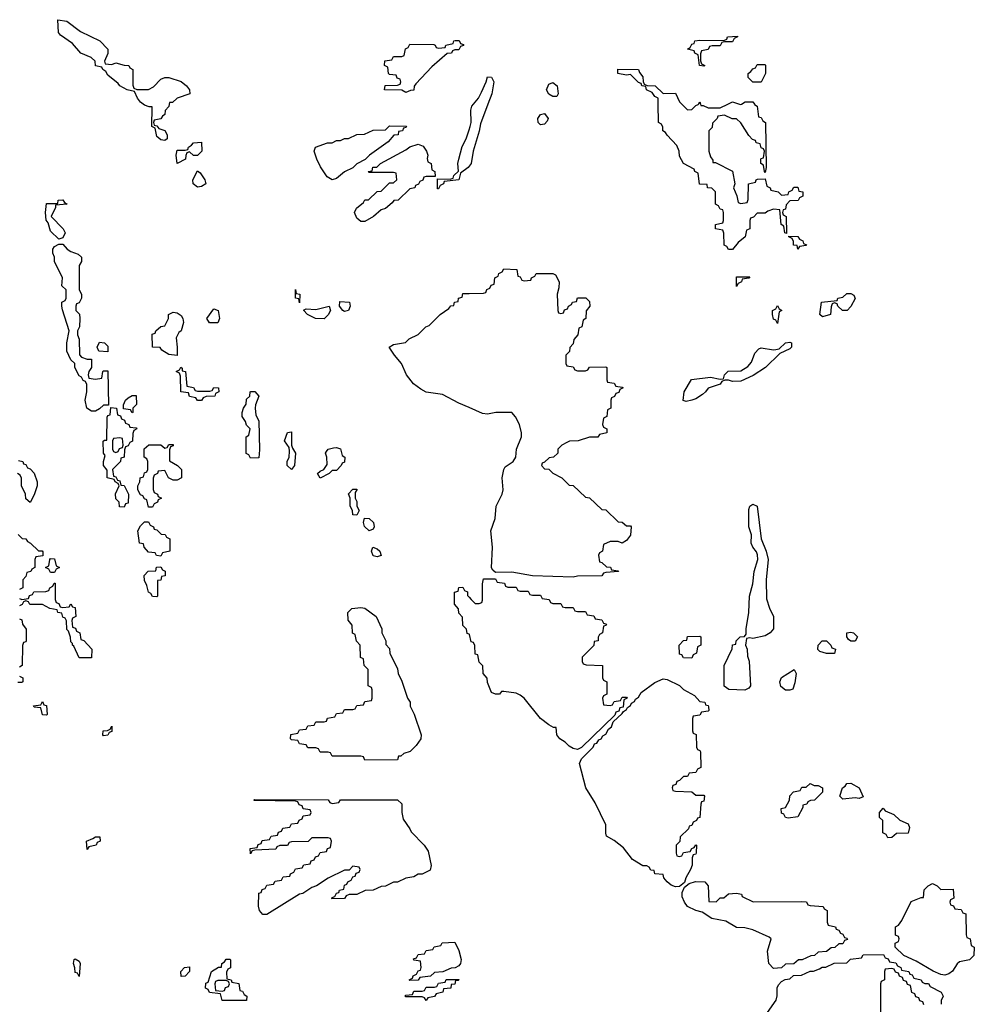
# Model space of a CAD drawing. Header units: inches. Extents: x 2886961 to 3052306, y 543424 to 918523.
# Tile 101 of 117: x 2977799 to 2982474, y 835590 to 840414. Entities that reach past the tile are written whole.
import ezdxf

# ---------------------------------------------------------------- set-up
doc = ezdxf.new("R2010")
doc.units = ezdxf.units.IN
doc.header["$MEASUREMENT"] = 0
for name, color, linetype in [('C9873', 7, 'Continuous'), ('C9874', 7, 'Continuous'), ('C9883', 7, 'Continuous'), ('C9884', 7, 'Continuous')]:
    doc.layers.add(name, color=color, linetype=linetype)

msp = doc.modelspace()

# ---------------------------------------------------------------- linework, layer by layer
at = {"layer": 'C9873', "color": 6}
for points in [[(2978531.2, 840000), (2978530, 839988), (2978511.3, 839968.7), (2978510, 839948.7), (2978498, 839942), (2978490, 839928), (2978458, 839922), (2978454, 839910), (2978458, 839898), (2978470, 839894), (2978481, 839881), (2978510.6, 839870.6), (2978522, 839850), (2978522, 839830), (2978510, 839822), (2978490, 839825.2), (2978470, 839842), (2978462, 839882), (2978446, 839890), (2978447.3, 839987.3), (2978432.7, 839987.3), (2978410, 839995.3), (2978403.3, 840000)], [(2980000, 839696.5), (2979994.8, 839690), (2979958, 839662), (2979950, 839628.7), (2979878, 839622), (2979874, 839610), (2979858, 839602), (2979850, 839586), (2979846, 839586), (2979846, 839634), (2979907.3, 839632.7), (2979922, 839638), (2979926, 839650), (2979948.7, 839671.3), (2979945.2, 839710), (2979949.5, 839730.5), (2979966.8, 839793.2), (2979985.2, 839830), (2980000, 839874.4)], [(2980000, 838513.3), (2979950, 838535.1), (2979870, 838578), (2979790, 838589.3), (2979763.7, 838603.7), (2979728, 838630), (2979694, 838674), (2979669.6, 838729.6), (2979634, 838770), (2979608.7, 838810), (2979630, 838822), (2979688, 838832), (2979706, 838850), (2979750, 838872), (2979788.7, 838910), (2979804, 838916), (2979858, 838970), (2979900.4, 838999.6), (2979910, 839012), (2979926, 839014), (2979928, 839030), (2979946, 839034), (2979948, 839050), (2979966, 839054), (2979970, 839072), (2980000, 839072.6)], [(2977794, 838254), (2977814, 838250), (2977818, 838238), (2977830, 838234), (2977838, 838218), (2977850, 838214), (2977870, 838192), (2977884.7, 838150), (2977884.7, 838130), (2977870, 838086), (2977850, 838048), (2977830, 838066), (2977828, 838090), (2977808, 838130), (2977807.3, 838167.3), (2977802, 838182), (2977788, 838190)], [(2977791.6, 837891.6), (2977811.6, 837871.6), (2977830, 837871), (2977838, 837858), (2977852, 837850), (2977891.3, 837811.3), (2977908.7, 837811.3), (2977912.7, 837807.3), (2977912.7, 837787.3), (2977878, 837782), (2977874, 837770), (2977874, 837730), (2977858, 837722), (2977854, 837710), (2977834, 837706), (2977830, 837686), (2977814, 837670), (2977814, 837630), (2977798, 837622)], [(2977798, 837578), (2977810, 837574), (2977842, 837578), (2977847.3, 837592.7), (2977862, 837598), (2977868.4, 837611.6), (2977927.3, 837612.7), (2977942, 837618), (2977946, 837630), (2977962, 837638), (2977967.3, 837652.7), (2977972.7, 837652.7), (2977972.7, 837572.7), (2977978, 837558), (2977990, 837554), (2977998, 837538), (2978010, 837534), (2978042, 837538), (2978050, 837552), (2978058, 837538), (2978070, 837534), (2978074, 837490), (2978058, 837482), (2978054, 837470), (2978058, 837438), (2978072.7, 837432.7), (2978078, 837418), (2978094, 837410), (2978098, 837378), (2978112.7, 837372.7), (2978152, 837330), (2978150, 837288), (2978090, 837288), (2978064.7, 837344.7), (2978058, 837350), (2978058, 837358), (2978050, 837366), (2978048.7, 837388.7), (2978038, 837418), (2978030, 837426), (2978028, 837468), (2978022, 837482), (2978010, 837486), (2978006, 837506), (2977986, 837510), (2977982, 837522), (2977946, 837530), (2977910, 837548), (2977848.4, 837548.4), (2977842, 837562), (2977830, 837566), (2977818, 837562), (2977812, 837548), (2977798, 837542)], [(2980000, 837402.7), (2979990, 837406), (2979988, 837428), (2979970, 837446), (2979967.3, 837487.3), (2979950, 837506), (2979947.3, 837527.3), (2979928, 837550), (2979928.7, 837610), (2979946, 837614), (2979950, 837632), (2979970, 837634), (2979978, 837618), (2979991.6, 837611.6), (2979992.7, 837592.7), (2980000, 837584.8)], [(2977798, 837478), (2977810, 837474), (2977812.7, 837452.7), (2977831.3, 837428.7), (2977831.3, 837371.3), (2977830, 837366), (2977818, 837362), (2977812.7, 837347.3), (2977812, 837250), (2977798, 837242)], [(2977798, 837198), (2977814, 837190), (2977814, 837170), (2977810, 837166), (2977790, 837166)]]:
    msp.add_lwpolyline(points, dxfattribs=at)
for points in [[(2979330, 839629.3), (2979304.1, 839644.1), (2979272.5, 839692.5), (2979254, 839730), (2979242, 839770), (2979248, 839790), (2979306, 839810), (2979328.7, 839811.3), (2979350, 839822), (2979370, 839822), (2979390, 839831.3), (2979410, 839832), (2979450, 839851.3), (2979487.3, 839852.7), (2979530, 839872), (2979590, 839874), (2979610, 839894), (2979692.7, 839892.7), (2979690, 839886), (2979678, 839882), (2979674, 839870), (2979654, 839866), (2979652, 839850), (2979632, 839848), (2979603.6, 839816.4), (2979512, 839750), (2979491, 839729), (2979450, 839708), (2979430, 839688), (2979390, 839668), (2979350, 839635.3)], [(2978650, 839748), (2978630, 839766), (2978618, 839762), (2978612, 839748), (2978611.3, 839730), (2978570, 839709.2), (2978565.2, 839750), (2978570, 839774), (2978610, 839774), (2978622, 839778), (2978626, 839790), (2978641.2, 839798.8), (2978650, 839810.8), (2978690, 839814), (2978691.3, 839770), (2978670, 839748)], [(2979470, 839426), (2979450, 839442), (2979439, 839470), (2979448, 839490), (2979482, 839518), (2979490, 839531.3), (2979508, 839532), (2979550, 839572), (2979570, 839574), (2979610, 839614), (2979630, 839614), (2979646, 839630), (2979642, 839662), (2979630, 839666), (2979510, 839666), (2979506, 839670), (2979526, 839674), (2979529, 839691), (2979548, 839692), (2979566, 839710), (2979690, 839776), (2979709.4, 839790.6), (2979750, 839804), (2979774.2, 839794.2), (2979791, 839770), (2979798, 839750), (2979794, 839734), (2979798, 839718), (2979814, 839710), (2979818, 839678), (2979832, 839670), (2979834, 839646), (2979790, 839646), (2979778, 839642), (2979772.7, 839627.3), (2979758, 839622), (2979752, 839608), (2979738, 839602), (2979734, 839590), (2979710, 839586), (2979652, 839530), (2979631.6, 839528.4), (2979623.6, 839516.4), (2979590.6, 839489.4), (2979570, 839482), (2979531.3, 839450), (2979490, 839426)], [(2978670, 839593.2), (2978649, 839610), (2978646.6, 839630), (2978670, 839674), (2978683.6, 839663.6), (2978706, 839630), (2978710, 839609.3), (2978690, 839596)], [(2977990, 839338), (2977950, 839378), (2977939, 839419), (2977928.7, 839431.3), (2977926, 839470), (2977930, 839514), (2977986, 839514), (2977988, 839530), (2978010, 839531), (2978018, 839518), (2978032, 839510), (2977974, 839506), (2977974, 839494), (2977954, 839450), (2978012, 839390), (2978022, 839370), (2978010, 839346)], [(2978170, 838652), (2978202, 838658), (2978206, 838690), (2978210, 838694), (2978230, 838694), (2978234, 838526), (2978210, 838526), (2978190, 838508), (2978170, 838495.3), (2978150, 838495.3), (2978128.7, 838510), (2978119, 838550), (2978128, 838590), (2978127.3, 838627.3), (2978122, 838642), (2978110, 838646), (2978102, 838662), (2978090, 838668.7), (2978069.2, 838710), (2978068.9, 838728.9), (2978050, 838748), (2978029.3, 838790), (2978029.3, 838830), (2978042, 838890), (2978008, 838992), (2978006, 839010), (2978006, 839030), (2978022, 839038), (2978026, 839050), (2978026, 839090), (2978006, 839110), (2978008, 839150), (2977969.4, 839229.4), (2977969, 839250), (2977962, 839270), (2977962, 839290), (2977970, 839302), (2977990, 839314), (2978010, 839314), (2978032, 839290), (2978050, 839278), (2978085.4, 839265.4), (2978102, 839250), (2978102, 839230), (2978091.1, 839208.9), (2978090.8, 839130), (2978091.1, 839091.1), (2978102, 839070), (2978102, 839050), (2978090, 839026), (2978078, 839022), (2978074, 839010), (2978074, 838990), (2978091.3, 838971.3), (2978094, 838950), (2978092, 838910), (2978082, 838890), (2978082, 838870), (2978091.1, 838848.9), (2978091.6, 838771.6), (2978101, 838761), (2978130, 838751.3), (2978151, 838751), (2978151.3, 838710), (2978138, 838690), (2978134, 838674), (2978138, 838658)], [(2979170, 839026), (2979166, 839046), (2979149.3, 839050), (2979150, 839091.3), (2979152.7, 839072.7), (2979170.7, 839070)], [(2978770, 838929), (2978729.3, 838929.3), (2978715.3, 838950), (2978750, 838998), (2978770.3, 838990), (2978777.1, 838950)], [(2979290, 838949), (2979248, 838950), (2979208, 838970), (2979188.7, 838991.3), (2979202, 838998), (2979250, 838994), (2979314, 839010), (2979321, 838990), (2979310, 838968)], [(2979390, 838984), (2979382, 838990), (2979366, 839010), (2979367.3, 839032.7), (2979414, 839030), (2979418, 839010), (2979410, 838989.2)], [(2978570, 838768.7), (2978530, 838773.2), (2978495.3, 838795.3), (2978487.3, 838807.3), (2978448.7, 838810), (2978447.3, 838872.7), (2978462, 838878), (2978466, 838890), (2978490, 838911.3), (2978510, 838914), (2978528, 838950), (2978528, 838970), (2978550, 838981), (2978570, 838977.3), (2978590, 838964.7), (2978598.8, 838950), (2978601, 838930), (2978590.5, 838890), (2978578.8, 838881.2), (2978564.7, 838855.3), (2978570.5, 838809.5)], [(2978230, 838786), (2978186, 838790), (2978178, 838810), (2978190, 838834), (2978214, 838830), (2978230, 838814)], [(2978670, 838594), (2978730, 838594), (2978742, 838598), (2978750, 838612), (2978772, 838610), (2978774, 838590), (2978758, 838582), (2978754, 838570), (2978712.7, 838567.3), (2978698, 838562), (2978690, 838548), (2978670, 838548), (2978662, 838562), (2978630, 838568), (2978626, 838586), (2978588, 838590), (2978587.3, 838667.3), (2978582, 838682), (2978566, 838690), (2978582, 838698), (2978588.4, 838711.6), (2978594, 838706), (2978594, 838694), (2978611, 838690), (2978618, 838618), (2978650, 838612), (2978658, 838598)], [(2978350, 838488), (2978342, 838502), (2978307.3, 838507.3), (2978307.3, 838527.3), (2978318, 838550), (2978330, 838562), (2978350, 838572), (2978370, 838572), (2978370.9, 838529.1), (2978354, 838510), (2978354, 838490)], [(2978930, 838266), (2978922, 838282), (2978908.7, 838288.7), (2978908.7, 838370), (2978922, 838378), (2978928, 838410), (2978910, 838428), (2978905.2, 838445.2), (2978889, 838470), (2978889, 838490), (2978895.3, 838510), (2978908.7, 838530), (2978910, 838554), (2978926, 838570), (2978928, 838590), (2978931.6, 838591.6), (2978950, 838592), (2978970.4, 838570), (2978953.7, 838526.3), (2978953, 838510), (2978955.9, 838475.9), (2978970.6, 838449.4), (2978974, 838306), (2978970, 838268)], [(2978310, 838026), (2978288, 838028), (2978286, 838050), (2978270, 838066), (2978269.1, 838090.9), (2978286, 838130), (2978282, 838142), (2978266, 838150), (2978262, 838162), (2978228, 838170), (2978227.3, 838207.3), (2978209, 838230), (2978209, 838250), (2978218, 838278), (2978209, 838291), (2978208.4, 838348.4), (2978214, 838354), (2978226, 838354), (2978227.3, 838467.3), (2978230, 838474), (2978242, 838478), (2978246, 838514), (2978274, 838510), (2978278, 838478), (2978292.7, 838472.7), (2978298, 838458), (2978312, 838452), (2978318, 838438), (2978334, 838430), (2978338, 838418), (2978370, 838414), (2978372, 838410), (2978358, 838402), (2978352.7, 838387.3), (2978351.6, 838348.4), (2978338, 838342), (2978330, 838326), (2978318, 838322), (2978312.7, 838307.3), (2978311.3, 838270), (2978294, 838266), (2978292, 838250), (2978254, 838210), (2978258, 838178), (2978270, 838174), (2978278, 838158), (2978290, 838154), (2978294, 838134), (2978310, 838132), (2978332, 838090), (2978330, 838046), (2978318, 838042)], [(2978290, 838366), (2978258, 838362), (2978254, 838350), (2978254, 838310), (2978258, 838298), (2978270, 838294), (2978282, 838298), (2978287.3, 838312.7), (2978302, 838318), (2978306, 838330), (2978302, 838362)], [(2979130, 838209.7), (2979109.2, 838230), (2979109.4, 838250), (2979119, 838270), (2979120.4, 838300.4), (2979118, 838318), (2979095.3, 838350), (2979110, 838392), (2979130, 838394), (2979130.7, 838330), (2979134.4, 838314.4), (2979150.4, 838290), (2979144.7, 838230)], [(2978550, 838158), (2978528, 838170), (2978510, 838206), (2978478, 838202), (2978474, 838190), (2978458, 838182), (2978452, 838168), (2978452, 838112), (2978458, 838098), (2978474, 838090), (2978478, 838078), (2978494, 838070), (2978478, 838062), (2978474, 838050), (2978458, 838042), (2978450, 838026), (2978430, 838026), (2978422, 838062), (2978410, 838066), (2978402, 838082), (2978390, 838086), (2978378, 838110), (2978378, 838130), (2978388, 838150), (2978388.7, 838170), (2978406, 838174), (2978410, 838194), (2978422, 838198), (2978426, 838210), (2978426, 838250), (2978422, 838262), (2978408, 838270), (2978408.4, 838311.6), (2978431.6, 838331.6), (2978491.1, 838331.1), (2978510, 838314), (2978522, 838318), (2978530, 838332), (2978550, 838332), (2978550, 838326), (2978538, 838322), (2978532.7, 838307.3), (2978532.7, 838252.7), (2978572, 838230), (2978590.9, 838210.9), (2978591.1, 838168.9), (2978570, 838158)], [(2979270, 838168), (2979258, 838190), (2979270, 838202), (2979289.3, 838210.7), (2979305.2, 838234.8), (2979303.7, 838270), (2979297.2, 838290), (2979300.9, 838299.1), (2979309.6, 838310.4), (2979336, 838316), (2979350, 838318), (2979370.9, 838310.9), (2979378, 838278), (2979392, 838270), (2979390, 838246), (2979378, 838242), (2979374, 838230), (2979350, 838206), (2979330, 838206), (2979314, 838190)], [(2979450, 837986), (2979430, 837988), (2979428.7, 838010), (2979418, 838030), (2979418, 838070), (2979409, 838091), (2979430, 838114), (2979450, 838114), (2979450.9, 838110.9), (2979442, 838098), (2979442, 838070), (2979450, 838054), (2979450.9, 838030.9), (2979462, 838010)], [(2978490, 837786), (2978468.4, 837788.4), (2978462, 837802), (2978430, 837806), (2978408, 837830), (2978406, 837846), (2978386, 837850), (2978378, 837910), (2978390, 837934), (2978410, 837954), (2978430, 837954), (2978438, 837938), (2978454, 837930), (2978458, 837918), (2978470, 837914), (2978492.7, 837892.7), (2978511.6, 837891.6), (2978518, 837878), (2978534, 837870), (2978534, 837810), (2978498, 837802)], [(2979510, 837909), (2979488.4, 837931.6), (2979482, 837950), (2979488, 837972), (2979510, 837970.8), (2979531, 837950), (2979534.8, 837930), (2979530, 837918)], [(2979550, 837782), (2979530, 837788), (2979522, 837810), (2979528, 837830), (2979550, 837822), (2979562, 837810), (2979570, 837788.7)], [(2977950, 837706), (2977942, 837722), (2977926, 837730), (2977942, 837738), (2977946, 837770), (2977950, 837774), (2977970, 837772), (2977978, 837738), (2977994, 837730), (2977978, 837722), (2977970, 837706)], [(2978470, 837586), (2978450, 837588), (2978442, 837602), (2978430, 837608.7), (2978422, 837642), (2978410, 837666), (2978409.1, 837690.9), (2978428.4, 837711.6), (2978466, 837714), (2978468.9, 837731.1), (2978490, 837734), (2978498, 837718), (2978511.6, 837711.6), (2978512, 837690), (2978494, 837686), (2978490, 837668), (2978474, 837666), (2978474, 837590)], [(2979490, 836786), (2979482, 836802), (2979470, 836806), (2979330, 836806), (2979322, 836822), (2979310, 836826), (2979270, 836826), (2979262, 836842), (2979250, 836846), (2979210, 836846), (2979202, 836862), (2979170, 836866), (2979162, 836882), (2979130, 836886), (2979126, 836890), (2979127.3, 836912.7), (2979162, 836918), (2979170, 836934), (2979202, 836938), (2979210, 836954), (2979242, 836958), (2979250, 836974), (2979290, 836974), (2979302, 836978), (2979307.3, 836992.7), (2979342, 836998), (2979350, 837014), (2979382, 837018), (2979390, 837034), (2979430, 837034), (2979442, 837038), (2979450, 837054), (2979482, 837058), (2979490, 837074), (2979522, 837078), (2979526, 837090), (2979526, 837130), (2979522, 837142), (2979506, 837150), (2979506, 837230), (2979486, 837250), (2979482, 837282), (2979468.4, 837288.4), (2979466, 837350), (2979448.4, 837368.4), (2979442, 837402), (2979428.4, 837408.4), (2979427.3, 837447.3), (2979407.3, 837472.7), (2979406, 837510), (2979426, 837530), (2979470, 837534.8), (2979490, 837530.8), (2979544.7, 837490), (2979572, 837430), (2979572, 837410), (2979592, 837370), (2979592.7, 837352.7), (2979610, 837334), (2979612, 837310), (2979650, 837234), (2979652, 837210), (2979670, 837174), (2979698, 837090), (2979710.7, 837070.7), (2979711.3, 837050), (2979730.7, 837010.7), (2979766, 836910), (2979762.8, 836890), (2979741.4, 836858.6), (2979710.6, 836829.4), (2979680.7, 836819.3), (2979666, 836806), (2979654, 836806), (2979650, 836788)], [(2977930, 837006), (2977910, 837008), (2977902, 837042), (2977870, 837046), (2977867.3, 837052.7), (2977902, 837058), (2977910, 837074), (2977918, 837058), (2977930, 837054), (2977934, 837010)], [(2978210, 836906), (2978206, 836910), (2978208, 836930), (2978228.4, 836931.6), (2978242, 836938), (2978250, 836952), (2978250, 836926), (2978238, 836922), (2978230, 836908)], [(2979330, 836574), (2979362, 836578), (2979370, 836592), (2979650, 836591.3), (2979670, 836572), (2979670.5, 836529.5), (2979677.6, 836497.6), (2979710.4, 836450), (2979715.6, 836435.6), (2979779.1, 836370), (2979799.9, 836339.9), (2979814, 836270), (2979810, 836248), (2979770, 836228), (2979750, 836228), (2979730, 836215.3), (2979690, 836208), (2979650, 836188.7), (2979630, 836188), (2979590, 836168.7), (2979570, 836168), (2979530, 836148.7), (2979491.6, 836148.4), (2979450, 836128.7), (2979412.7, 836127.3), (2979398, 836122), (2979390, 836108.7), (2979327.3, 836107.3), (2979330, 836114), (2979342, 836118), (2979350, 836134), (2979362, 836138), (2979366, 836150), (2979386, 836154), (2979390, 836174), (2979402, 836178), (2979406, 836190), (2979422, 836198), (2979430, 836214), (2979442, 836218), (2979447.3, 836232.7), (2979462, 836238), (2979466, 836250), (2979462, 836262), (2979430, 836266), (2979412, 836248), (2979390, 836248), (2979310, 836208.7), (2979252, 836170), (2979230, 836162), (2979186.4, 836133.6), (2979170, 836129), (2979010, 836029.3), (2978990, 836029.4), (2978974, 836050), (2978969.3, 836070.7), (2978970, 836134), (2978982, 836138), (2978987.3, 836152.7), (2979002, 836158), (2979010, 836174), (2979042, 836178), (2979050, 836194), (2979082, 836198), (2979090, 836214), (2979122, 836218), (2979126, 836230), (2979142, 836238), (2979150, 836254), (2979182, 836258), (2979190, 836274), (2979222, 836278), (2979227.3, 836292.7), (2979242, 836298), (2979247.3, 836312.7), (2979262, 836318), (2979270, 836334), (2979302, 836338), (2979307.3, 836352.7), (2979322, 836358), (2979326, 836390), (2979322, 836402), (2979310, 836406), (2979230, 836406), (2979211.6, 836388.4), (2979130, 836386), (2979118, 836382), (2979110, 836368.7), (2979072.7, 836367.3), (2979058, 836362), (2979054, 836350), (2978950, 836346), (2978938, 836342), (2978930, 836328), (2978927.3, 836352.7), (2978962, 836358), (2978967.3, 836372.7), (2978982, 836378), (2978987.3, 836392.7), (2979022, 836398), (2979030, 836414), (2979062, 836418), (2979067.3, 836432.7), (2979082, 836438), (2979087.3, 836452.7), (2979122, 836458), (2979130, 836474), (2979162, 836478), (2979167.3, 836492.7), (2979182, 836498), (2979187.3, 836512.7), (2979222, 836518), (2979226, 836530), (2979222, 836542), (2979187.3, 836547.3), (2979182, 836562), (2979167.3, 836567.3), (2979162, 836582), (2979150, 836586), (2978950, 836588), (2978946, 836590), (2978950, 836594), (2979310, 836592), (2979318, 836578)], [(2978130, 836349), (2978126, 836390), (2978158, 836402), (2978170, 836411.3), (2978192, 836410), (2978194, 836390), (2978178, 836382), (2978174, 836370), (2978138, 836362)], [(2979710, 835706), (2979706, 835710), (2979722, 835718), (2979726, 835730), (2979742, 835738), (2979750, 835754), (2979762, 835758), (2979766, 835770), (2979762, 835802), (2979730, 835806), (2979727.3, 835812.7), (2979742, 835818), (2979750, 835834), (2979782, 835838), (2979790, 835854), (2979822, 835858), (2979828.4, 835871.6), (2979862, 835878), (2979868.4, 835891.6), (2979930, 835894), (2979950, 835854), (2979961, 835810), (2979958, 835790), (2979950, 835778), (2979931.6, 835768.4), (2979912.7, 835767.3), (2979871.6, 835748.4), (2979830, 835746), (2979811.6, 835728.4), (2979758, 835722), (2979750, 835708)], [(2978090, 835726), (2978082, 835742), (2978070, 835746), (2978069, 835769), (2978062, 835790), (2978066, 835810), (2978070, 835812), (2978090, 835802), (2978096, 835790)], [(2978910, 835608), (2978790, 835608.7), (2978782, 835642), (2978728.4, 835648.4), (2978722, 835662), (2978708.4, 835668.4), (2978710, 835694), (2978722, 835698), (2978738, 835750), (2978772.7, 835772.7), (2978787.3, 835772.7), (2978788.7, 835790), (2978802, 835798), (2978809.5, 835810.5), (2978830, 835811), (2978831.6, 835808.4), (2978831.1, 835768.9), (2978818, 835762), (2978812.7, 835747.3), (2978814, 835714), (2978834, 835710), (2978838, 835698), (2978872.7, 835692.7), (2978878, 835658), (2978890, 835654), (2978898, 835638), (2978912, 835630)], [(2978590, 835726), (2978588, 835750), (2978606, 835770), (2978630, 835774), (2978631.3, 835750), (2978610, 835728)], [(2979790, 835608), (2979782, 835622), (2979770, 835626), (2979690, 835626), (2979686, 835630), (2979690, 835634), (2979722, 835638), (2979730, 835654), (2979770, 835654), (2979782, 835658), (2979790, 835674), (2979830, 835674), (2979842, 835678), (2979850, 835694), (2979882, 835698), (2979888.4, 835711.6), (2979951.6, 835711.6), (2979946, 835706), (2979934, 835706), (2979930, 835688.7), (2979912.7, 835687.3), (2979910, 835669), (2979874, 835666), (2979872, 835650), (2979838, 835642), (2979830, 835628), (2979798, 835622)], [(2978810, 835706), (2978770, 835706), (2978758, 835702), (2978754, 835690), (2978758, 835658), (2978790, 835654), (2978802, 835658), (2978807.3, 835672.7), (2978822, 835678), (2978826, 835690), (2978822, 835702)]]:
    msp.add_lwpolyline(points, close=True, dxfattribs=at)
at = {"layer": 'C9874', "color": 6}
msp.add_lwpolyline([(2978403.3, 840000), (2978390, 840009.2), (2978375.3, 840030), (2978362, 840062), (2978326, 840070), (2978290, 840089.2), (2978282, 840102), (2978230, 840142), (2978220.4, 840160.4), (2978206, 840170), (2978202, 840182), (2978170, 840188), (2978168, 840210), (2978149.2, 840229.2), (2978098, 840250), (2978057.5, 840297.5), (2977998.6, 840338.6), (2977988.7, 840351.3), (2977986, 840414), (2978030, 840406.8), (2978096.4, 840356.4), (2978191, 840310), (2978230.6, 840270), (2978231.1, 840248.9), (2978214, 840210), (2978218, 840198), (2978250, 840194), (2978270, 840202), (2978310, 840191), (2978334, 840190), (2978338, 840178), (2978354, 840170), (2978352.7, 840092.7), (2978358, 840078), (2978372, 840072), (2978430, 840071.3), (2978454.6, 840085.4), (2978490, 840122), (2978510, 840131.3), (2978530, 840131.3), (2978590, 840110.6), (2978616, 840090), (2978631, 840070), (2978632, 840050), (2978570.7, 840029.3), (2978548, 840008), (2978532, 840008), (2978531.2, 840000)], dxfattribs=at)
msp.add_lwpolyline([(2979690, 840058), (2979670, 840068), (2979586, 840070), (2979588.4, 840091.6), (2979650, 840094), (2979662, 840098), (2979666, 840110), (2979662, 840122), (2979647.3, 840127.3), (2979642, 840142), (2979610, 840146), (2979606, 840150), (2979602, 840182), (2979586, 840190), (2979587.3, 840212.7), (2979622, 840218), (2979630, 840234), (2979670, 840234), (2979682, 840238), (2979688.4, 840271.6), (2979702, 840278), (2979710, 840294), (2979827.3, 840292.7), (2979834, 840290), (2979838, 840278), (2979850, 840274), (2979882, 840278), (2979886, 840290), (2979922, 840298), (2979926, 840310), (2979931.6, 840311.6), (2979951.6, 840311.6), (2979958, 840298), (2979972.7, 840292.7), (2979972.7, 840287.3), (2979958, 840282), (2979950, 840266), (2979930, 840266), (2979918, 840262), (2979914, 840250), (2979892, 840248), (2979817.1, 840182.9), (2979739.6, 840100.4), (2979731.3, 840088.7), (2979730, 840068), (2979712.7, 840067.3)], close=True, dxfattribs=at)
at = {"layer": 'C9883', "color": 6}
for points in [[(2980091.6, 840000), (2980055.5, 839904.5), (2980050, 839868), (2980019.1, 839770), (2980010.4, 839709.6), (2980000, 839696.5)], [(2980000, 839874.4), (2980005.2, 839890), (2980009.3, 839910.7), (2980009, 839970), (2980014, 839990), (2980021.8, 840000)], [(2981396.8, 840000), (2981398, 839998), (2981411.3, 839990), (2981418, 839938), (2981430, 839934), (2981438, 839918), (2981452, 839910), (2981454, 839690), (2981450, 839666), (2981446, 839670), (2981442, 839702), (2981429, 839710), (2981429.1, 839730.9), (2981430, 839734), (2981442, 839738), (2981446, 839770), (2981442, 839782), (2981430, 839786), (2981426, 839806), (2981406, 839810), (2981402, 839822), (2981387.3, 839827.3), (2981370, 839846), (2981330, 839908), (2981310, 839928), (2981288.9, 839928.9), (2981250, 839946), (2981218, 839942), (2981214, 839930), (2981192.7, 839907.3), (2981190, 839886), (2981174, 839870), (2981174, 839770), (2981182, 839742), (2981194, 839726), (2981194, 839714), (2981206, 839714), (2981290, 839672), (2981302, 839610), (2981294, 839590), (2981311.6, 839551.6), (2981318, 839518), (2981330, 839514), (2981362, 839518), (2981367.3, 839532.7), (2981368, 839610), (2981402, 839618), (2981406, 839630), (2981412.7, 839632.7), (2981450, 839634), (2981458, 839598), (2981474, 839590), (2981478, 839578), (2981514, 839570), (2981530, 839554), (2981562, 839558), (2981566, 839570), (2981582, 839578), (2981590, 839594), (2981610, 839594), (2981614, 839574), (2981634, 839570), (2981634, 839550), (2981618, 839542), (2981611.6, 839528.4), (2981570, 839526), (2981552.7, 839507.3), (2981550, 839486), (2981538, 839482), (2981534, 839470), (2981538, 839458), (2981552, 839450), (2981554, 839366), (2981546, 839370), (2981542, 839402), (2981528, 839410), (2981522, 839482), (2981490, 839486), (2981463.6, 839476.4), (2981450, 839466), (2981410, 839466), (2981392.7, 839447.3), (2981378, 839442), (2981374, 839430), (2981374, 839390), (2981358, 839382), (2981352, 839350), (2981318, 839322), (2981290, 839288), (2981270, 839288.7), (2981262, 839302), (2981248.7, 839310), (2981247.3, 839367.3), (2981242, 839382), (2981206, 839390), (2981206, 839410), (2981242, 839418), (2981246, 839430), (2981246, 839470), (2981242, 839482), (2981230, 839486), (2981222, 839502), (2981206, 839510), (2981206, 839570), (2981188.4, 839588.4), (2981168, 839590), (2981166, 839606), (2981128.9, 839608.9), (2981122, 839662), (2981106, 839670), (2981102, 839682), (2981050, 839708.7), (2981030, 839746), (2981028.7, 839770), (2981018, 839798), (2980970, 839848), (2980962, 839862), (2980948.7, 839870), (2980948, 839888), (2980942, 839902), (2980928, 839910), (2980926.5, 840000)], [(2981042, 840000), (2981070, 839972), (2981090, 839974), (2981110, 839994), (2981122, 839998), (2981123.2, 840000)], [(2981132.6, 840000), (2981134, 839994), (2981146, 839994), (2981170, 839982), (2981230, 839982), (2981267.5, 840000)], [(2981323.7, 840000), (2981330, 839998), (2981333.2, 840000)], [(2980000, 839072.6), (2980070, 839074), (2980082, 839078), (2980087.3, 839092.7), (2980102, 839098), (2980107.3, 839112.7), (2980122, 839118), (2980126, 839150), (2980142, 839158), (2980146, 839170), (2980162, 839178), (2980170, 839194), (2980234, 839190), (2980238, 839158), (2980250, 839154), (2980258, 839138), (2980270, 839134), (2980302, 839138), (2980306, 839150), (2980322, 839158), (2980329, 839171), (2980410, 839171.3), (2980423.6, 839163.6), (2980441, 839130), (2980439.8, 839100.2), (2980432, 839070), (2980434, 838990), (2980438, 838978), (2980450, 838974), (2980462, 838978), (2980467.3, 838992.7), (2980482, 838998), (2980486, 839010), (2980502, 839018), (2980506, 839030), (2980526, 839034), (2980530, 839052), (2980572, 839052), (2980590, 839034), (2980592, 839010), (2980572.7, 838987.3), (2980572, 838950), (2980558, 838942), (2980552, 838910), (2980538, 838902), (2980532, 838870), (2980512.7, 838847.3), (2980510, 838826), (2980492.7, 838807.3), (2980491.6, 838788.4), (2980474, 838770), (2980474, 838730), (2980478, 838718), (2980510, 838714), (2980518, 838698), (2980530, 838694), (2980570, 838694), (2980582, 838698), (2980590, 838712), (2980670, 838714), (2980674, 838710), (2980674, 838650), (2980678, 838638), (2980710, 838634), (2980718, 838618), (2980750, 838614), (2980754, 838610), (2980738, 838602), (2980732.7, 838587.3), (2980718, 838582), (2980712.7, 838567.3), (2980698, 838562), (2980694, 838550), (2980694, 838510), (2980678, 838502), (2980674, 838470), (2980658, 838462), (2980654, 838430), (2980658, 838418), (2980674, 838410), (2980674, 838390), (2980638, 838382), (2980630, 838369), (2980590, 838368.7), (2980534, 838350), (2980491.6, 838348.4), (2980478, 838342), (2980454, 838330), (2980434, 838310), (2980434, 838290), (2980414, 838270), (2980392, 838268), (2980370, 838246), (2980358, 838242), (2980354, 838230), (2980370, 838214), (2980390, 838212), (2980410, 838192), (2980454, 838170), (2980490, 838134), (2980510, 838132), (2980570, 838074), (2980590, 838072), (2980650, 838014), (2980670, 838012), (2980730, 837954), (2980750, 837952), (2980770, 837934), (2980790, 837934), (2980794, 837930), (2980790, 837888), (2980770, 837862), (2980750, 837848.7), (2980730, 837858), (2980690, 837858), (2980658, 837842), (2980654, 837810), (2980638, 837802), (2980634, 837790), (2980638, 837758), (2980650, 837754), (2980672.7, 837732.7), (2980691.6, 837731.6), (2980698, 837718), (2980730, 837714), (2980732, 837710), (2980670, 837706), (2980658, 837702), (2980650, 837688.7), (2980530, 837688), (2980510, 837682), (2980310, 837688.7), (2980210, 837708), (2980130, 837706), (2980116.4, 837716.4), (2980108.9, 837728.9), (2980114, 837830), (2980106.6, 837910), (2980127, 837970), (2980132.3, 838030), (2980162.7, 838090), (2980166, 838110), (2980162.7, 838170), (2980169.4, 838210.6), (2980177.2, 838222.8), (2980215.3, 838250), (2980229, 838270), (2980232.7, 838310), (2980257, 838370), (2980257, 838390), (2980247, 838430), (2980227.9, 838467.9), (2980209.6, 838489.6), (2980130.4, 838489.6), (2980090, 838481.6), (2980064.9, 838484.9), (2980000, 838513.3)], [(2980000, 837584.8), (2980010, 837574), (2980030, 837554), (2980050, 837554), (2980062, 837558), (2980066, 837570), (2980066, 837650), (2980070, 837674), (2980130, 837674), (2980138, 837658), (2980172.7, 837652.7), (2980178, 837638), (2980190, 837634), (2980230, 837634), (2980238, 837618), (2980250, 837614), (2980290, 837614), (2980298, 837598), (2980310, 837594), (2980350, 837594), (2980358, 837578), (2980392.7, 837572.7), (2980398, 837558), (2980410, 837554), (2980450, 837554), (2980458, 837538), (2980470, 837534), (2980510, 837534), (2980518, 837518), (2980530, 837514), (2980570, 837514), (2980578, 837498), (2980610, 837494), (2980618, 837478), (2980650, 837474), (2980658, 837458), (2980672.7, 837452.7), (2980670, 837446), (2980658, 837442), (2980654, 837410), (2980638, 837402), (2980632, 837388), (2980631.3, 837370), (2980612.7, 837367.3), (2980610, 837348), (2980554, 837290), (2980554, 837270), (2980558, 837258), (2980572.7, 837252.7), (2980654, 837250), (2980654, 837190), (2980658, 837178), (2980674, 837170), (2980674, 837110), (2980658, 837102), (2980654, 837090), (2980658, 837058), (2980690, 837054), (2980702, 837058), (2980710, 837074), (2980742, 837078), (2980750, 837094), (2980770, 837094), (2980774, 837090), (2980758, 837082), (2980754, 837046), (2980738, 837042), (2980734, 837026), (2980718, 837022), (2980714, 837006), (2980550, 836848), (2980530, 836839), (2980510, 836844), (2980490, 836854), (2980470, 836874), (2980444, 836890), (2980429, 836911), (2980426, 836946), (2980414, 836946), (2980390, 836959), (2980349.8, 836989.8), (2980269.3, 837090), (2980250, 837104.5), (2980230, 837114.5), (2980170, 837122), (2980158, 837122), (2980148.9, 837108.9), (2980130, 837108.7), (2980110, 837118), (2980090, 837166), (2980088.7, 837188.7), (2980069.2, 837210), (2980068, 837248), (2980050, 837266), (2980042, 837302), (2980030, 837306), (2980027.3, 837347.3), (2980022, 837362), (2980010, 837366), (2980002, 837402), (2980000, 837402.7)], [(2981462, 835550), (2981504, 835610), (2981508.9, 835631.1), (2981509.3, 835670.7), (2981514.6, 835685.4), (2981530, 835702), (2981548.4, 835711.6), (2981570, 835714), (2981588.4, 835731.6), (2981627.3, 835732.7), (2981670, 835752), (2981687.3, 835752.7), (2981716.4, 835763.6), (2981728.4, 835771.6), (2981747.3, 835772.7), (2981788.4, 835791.6), (2981850, 835794), (2981868.4, 835811.6), (2981922, 835818), (2981930, 835832), (2982030, 835834), (2982038, 835818), (2982052.7, 835812.7), (2982058, 835798), (2982090, 835794), (2982098, 835778), (2982114, 835770), (2982118, 835758), (2982154, 835750), (2982158, 835738), (2982170, 835734), (2982178, 835718), (2982214, 835710), (2982218, 835698), (2982232, 835692), (2982250, 835691.3), (2982258, 835678), (2982311, 835650), (2982322, 835630), (2982312, 835608), (2982311.3, 835590)], [(2982227.3, 835587.3), (2982222, 835602), (2982207.3, 835607.3), (2982202, 835622), (2982187.3, 835627.3), (2982182, 835642), (2982167.3, 835647.3), (2982162, 835682), (2982147.3, 835687.3), (2982142, 835702), (2982127.3, 835707.3), (2982122, 835722), (2982107.3, 835727.3), (2982102, 835742), (2982087.3, 835747.3), (2982082, 835762), (2982070, 835766), (2982038, 835762), (2982034, 835750), (2982034, 835710), (2982018, 835702), (2982014, 835690), (2982014, 835410)]]:
    msp.add_lwpolyline(points, dxfattribs=at)
for points in [[(2980350, 839899), (2980339, 839910), (2980336, 839930), (2980349.7, 839950.3), (2980370, 839954.8), (2980386.8, 839930), (2980382.8, 839917.2), (2980370, 839902)], [(2981610, 839289), (2981607.3, 839307.3), (2981588.7, 839310), (2981588, 839328), (2981582, 839342), (2981566, 839350), (2981566, 839354), (2981610, 839352), (2981618, 839338), (2981634, 839330), (2981638, 839318), (2981651.6, 839311.6), (2981650, 839308), (2981618, 839302)], [(2981310, 839106), (2981310, 839154), (2981374, 839154), (2981370, 839148), (2981338, 839142), (2981334, 839130), (2981318, 839122)], [(2981828.7, 838990), (2981806, 839010), (2981802, 839022), (2981790, 839026), (2981778, 839022), (2981772.7, 839007.3), (2981770, 838969), (2981730, 838958), (2981718, 838970), (2981726, 839030), (2981802, 839038), (2981806, 839050), (2981830, 839054), (2981850, 839072), (2981870, 839072), (2981883.6, 839063.6), (2981890, 839048), (2981870, 839009), (2981851, 838990)], [(2981510, 838926), (2981502, 838942), (2981490, 838946), (2981486, 838970), (2981486, 838990), (2981502, 838998), (2981510, 839014), (2981518, 838998), (2981531.3, 838990), (2981518, 838982)], [(2981290, 838641.2), (2981270, 838648.7), (2981252, 838648), (2981238, 838642), (2981230, 838628), (2981171, 838609), (2981158, 838590), (2981142.5, 838577.5), (2981110, 838556), (2981090, 838549.2), (2981063.1, 838543.1), (2981048.4, 838548.4), (2981053.2, 838590), (2981089.4, 838650.6), (2981182, 838662), (2981230, 838652), (2981246, 838654), (2981250, 838674), (2981268.4, 838691.6), (2981330, 838693), (2981365.3, 838714.7), (2981383.5, 838736.5), (2981399.6, 838780.4), (2981418.6, 838801.4), (2981430, 838806.8), (2981490, 838796.3), (2981502, 838798), (2981518, 838802), (2981550, 838830.7), (2981570, 838834.8), (2981578, 838830), (2981578, 838810), (2981570, 838802), (2981522, 838778), (2981451, 838710), (2981391, 838670), (2981330, 838643.7)], [(2981390, 837382), (2981374, 837386), (2981358, 837382), (2981354, 837350), (2981362, 837330), (2981363.6, 837296.4), (2981370.9, 837270.9), (2981378.8, 837150), (2981370, 837139), (2981350, 837129.4), (2981272.7, 837132.7), (2981249.4, 837149.4), (2981249, 837250), (2981288.7, 837331.3), (2981290, 837352), (2981306, 837354), (2981308, 837370), (2981328, 837390), (2981348.4, 837391.6), (2981356.4, 837403.6), (2981356, 837430), (2981369.5, 837510), (2981373.2, 837590), (2981389.5, 837650.5), (2981396, 837710), (2981413.2, 837770), (2981412.9, 837792.9), (2981407.5, 837807.5), (2981389.3, 837830), (2981381.2, 837850), (2981382.7, 837890), (2981369.5, 837930), (2981370, 838014), (2981375.3, 838030), (2981390, 838041), (2981410.7, 838030), (2981431, 837870), (2981454.8, 837810), (2981464, 837770), (2981454.8, 837670), (2981456.9, 837576.9), (2981470.9, 837530.9), (2981491, 837490), (2981491.3, 837430), (2981474, 837410), (2981450, 837395.3)], [(2981869.2, 837369.2), (2981858, 837378), (2981849.6, 837389.6), (2981850, 837410.7), (2981870, 837413.4), (2981882, 837410), (2981902, 837390), (2981890, 837369.2)], [(2981090, 837286), (2981050, 837288), (2981042, 837302), (2981030, 837306), (2981029, 837350), (2981050, 837372), (2981066, 837374), (2981070, 837391.3), (2981130, 837394), (2981134, 837390), (2981134, 837350), (2981118, 837342), (2981114, 837310), (2981098, 837302)], [(2981750, 837308), (2981718, 837318), (2981708.4, 837328.4), (2981709.3, 837350), (2981729, 837370), (2981750.3, 837370.3), (2981771, 837350), (2981776.9, 837336.9), (2981794, 837330), (2981790, 837308)], [(2981570, 837129), (2981550, 837129.2), (2981526.6, 837146.6), (2981521.2, 837170), (2981529.6, 837190.4), (2981591.1, 837231.1), (2981602, 837210), (2981594.4, 837165.6), (2981585.4, 837134.6)], [(2981110, 836614), (2981150, 836614), (2981152, 836610), (2981150, 836586), (2981138, 836582), (2981134, 836570), (2981130, 836506), (2981118, 836502), (2981114, 836490), (2981098, 836482), (2981090, 836466), (2981078, 836462), (2981074, 836450), (2981034, 836410), (2981031.6, 836388.4), (2981014, 836370), (2981014, 836330), (2981018, 836318), (2981030, 836314), (2981042, 836318), (2981050, 836334), (2981082, 836338), (2981090, 836354), (2981102, 836358), (2981110, 836372), (2981114, 836370), (2981112.7, 836332.7), (2981110, 836326), (2981098, 836322), (2981092.7, 836307.3), (2981091.6, 836271.6), (2981084.7, 836250), (2981062, 836210), (2981054, 836186), (2981030, 836168), (2981010, 836165.2), (2980990, 836173.2), (2980969.3, 836190), (2980954, 836210), (2980950, 836226), (2980910, 836228.7), (2980906, 836246), (2980890, 836248), (2980882, 836262), (2980870, 836268.7), (2980850, 836269), (2980799.5, 836299.5), (2980756.1, 836356.1), (2980710, 836392.7), (2980673.6, 836413.6), (2980669.1, 836429.1), (2980669.6, 836470), (2980617.1, 836577.1), (2980571.4, 836651.4), (2980541.2, 836770), (2980550, 836792), (2980608, 836850), (2980614.6, 836865.4), (2980626, 836870), (2980634.6, 836885.4), (2980646, 836890), (2980654.6, 836905.4), (2980670, 836914), (2980682, 836938), (2980698, 836950), (2980706, 836974), (2980750, 837014), (2980755.3, 837024.7), (2980770, 837034), (2980775.3, 837044.7), (2980790, 837054), (2980794.6, 837065.4), (2980810, 837074), (2980814.6, 837085.4), (2980830, 837094), (2980843.1, 837116.9), (2980910, 837166.8), (2980950, 837184.7), (2980970, 837182), (2981030, 837152), (2981050, 837132), (2981103.6, 837103.6), (2981130, 837074), (2981154, 837070), (2981158, 837058), (2981170, 837054), (2981172.7, 837047.3), (2981174, 837030), (2981170, 837026), (2981138, 837022), (2981130, 837006), (2981098, 837002), (2981094, 836990), (2981094, 836930), (2981098, 836918), (2981111.6, 836911.6), (2981114, 836850), (2981118, 836838), (2981130, 836834), (2981132.7, 836827.3), (2981134, 836750), (2981118, 836742), (2981110, 836726), (2981078, 836722), (2981070, 836706), (2981050, 836706), (2981030, 836686), (2981018, 836682), (2981012.7, 836667.3), (2980998, 836662), (2980994, 836650), (2980998, 836638), (2981010, 836634), (2981090, 836631.3)], [(2981690, 836662), (2981710, 836662), (2981730.8, 836650.8), (2981731.3, 836630), (2981692, 836590), (2981671.6, 836588.4), (2981658, 836582), (2981654, 836570), (2981634, 836566), (2981634, 836554), (2981610, 836509), (2981562, 836502), (2981550, 836506), (2981542, 836522), (2981530, 836526), (2981528, 836550), (2981550, 836554), (2981568.7, 836590), (2981570, 836612), (2981588.7, 836631.3), (2981622, 836638), (2981630, 836654), (2981650, 836654), (2981670, 836671.3)], [(2981910, 836598), (2981890, 836602), (2981830, 836595.3), (2981815.3, 836610), (2981829, 836650), (2981842, 836658), (2981850, 836671.3), (2981870, 836674), (2981910, 836651.3), (2981930, 836606)], [(2982050, 836406), (2982042, 836422), (2982026, 836430), (2982026, 836490), (2982010, 836506), (2982009.1, 836529.1), (2982028.4, 836551.6), (2982038, 836538), (2982079.8, 836519.8), (2982110, 836492), (2982150, 836474), (2982156.9, 836456.9), (2982150, 836428.7), (2982092.7, 836427.3), (2982070, 836408)], [(2981210, 836092), (2981229.1, 836110.9), (2981248, 836112), (2981270, 836132), (2981310, 836134), (2981334, 836130), (2981338, 836118), (2981391.6, 836091.6), (2981630, 836094), (2981651.6, 836091.6), (2981658, 836078), (2981670, 836074), (2981734, 836070), (2981738, 836058), (2981754, 836050), (2981752.7, 835992.7), (2981758, 835978), (2981794, 835970), (2981798, 835958), (2981810, 835954), (2981818, 835938), (2981830, 835934), (2981838, 835918), (2981850, 835914), (2981852.7, 835907.3), (2981838, 835902), (2981830, 835886), (2981810, 835886), (2981791.6, 835868.4), (2981772.7, 835867.3), (2981750, 835848), (2981710, 835846), (2981691.6, 835828.4), (2981672.7, 835827.3), (2981631.6, 835808.4), (2981612.7, 835807.3), (2981590, 835788), (2981550, 835786), (2981530, 835768), (2981490, 835766), (2981468, 835790), (2981461.2, 835850), (2981479, 835910), (2981470, 835919), (2981390, 835954.5), (2981350, 835964.5), (2981310, 835967), (2981256.6, 835996.6), (2981188, 836010), (2981142, 836042), (2981110, 836049.6), (2981070, 836069.6), (2981054, 836090), (2981044.1, 836115.9), (2981042.7, 836137.3), (2981055.3, 836164.7), (2981078, 836182), (2981108.7, 836191.3), (2981154, 836190), (2981171.1, 836171.1), (2981174, 836094)], [(2982310, 836152), (2982370, 836154), (2982374, 836110), (2982358, 836102), (2982354, 836090), (2982358, 836078), (2982372.7, 836072.7), (2982378, 836058), (2982410, 836054), (2982418, 836038), (2982432.7, 836032.7), (2982434, 835930), (2982438, 835918), (2982454, 835910), (2982458, 835878), (2982474, 835870), (2982471.1, 835828.9), (2982450, 835808.7), (2982402, 835798), (2982390, 835788.7), (2982368, 835752), (2982350, 835739.3), (2982330, 835732.7), (2982310, 835736), (2982272.5, 835752.5), (2982190, 835802), (2982128.4, 835828.4), (2982086, 835870), (2982086, 835890), (2982102, 835898), (2982106, 835910), (2982102, 835922), (2982088.4, 835928.4), (2982088.7, 835970), (2982102, 835978), (2982119.3, 836000.7), (2982165.6, 836094.4), (2982214, 836114), (2982226, 836114), (2982229.1, 836150.9), (2982248.9, 836171.1), (2982270, 836182), (2982292, 836170)]]:
    msp.add_lwpolyline(points, close=True, dxfattribs=at)
at = {"layer": 'C9884', "color": 6}
for points in [[(2981150, 840186), (2981128, 840190), (2981122, 840242), (2981106, 840250), (2981102, 840262), (2981068.7, 840270), (2981082, 840278), (2981090, 840294), (2981102, 840298), (2981106, 840310), (2981130, 840314), (2981247.3, 840312.7), (2981262, 840318), (2981266, 840330), (2981314, 840334), (2981314, 840330), (2981298, 840322), (2981290, 840306), (2981250, 840306), (2981238, 840302), (2981230, 840286), (2981190, 840286), (2981178, 840282), (2981170, 840268), (2981138, 840262), (2981132.7, 840247.3), (2981132.7, 840212.7), (2981138, 840198), (2981154, 840190)], [(2981390, 840108.7), (2981366, 840130), (2981366, 840150), (2981380.4, 840159.6), (2981390, 840174), (2981402, 840178), (2981410, 840194), (2981450, 840194), (2981452, 840190), (2981451.3, 840150), (2981430, 840108.7)], [(2980410, 840037.2), (2980390, 840049.4), (2980379.5, 840070), (2980390, 840097.3), (2980410, 840106.8), (2980430.8, 840090), (2980436, 840050), (2980430, 840038)]]:
    msp.add_lwpolyline(points, close=True, dxfattribs=at)
for points in [[(2980926.5, 840000), (2980926, 840030), (2980910, 840038), (2980897.2, 840057.2), (2980868, 840070), (2980866, 840086), (2980846, 840090), (2980842, 840102), (2980830, 840106), (2980790, 840146), (2980770, 840142), (2980728, 840150), (2980728.4, 840171.6), (2980830, 840170.7), (2980834.8, 840154.8), (2980850, 840134), (2980851.6, 840111.6), (2980858, 840098), (2980871.6, 840091.6), (2980911.3, 840090), (2980950, 840052), (2981010, 840054), (2981031, 840011), (2981042, 840000)], [(2980021.8, 840000), (2980045.2, 840030), (2980060.9, 840059.1), (2980084, 840110), (2980090, 840134), (2980110, 840132), (2980121, 840110), (2980110.5, 840050), (2980091.6, 840000)], [(2981123.2, 840000), (2981130, 840011.3), (2981132.6, 840000)], [(2981267.5, 840000), (2981290, 840010.8), (2981323.7, 840000)], [(2981333.2, 840000), (2981351.3, 840011.3), (2981390, 840011.3), (2981396.8, 840000)]]:
    msp.add_lwpolyline(points, dxfattribs=at)

doc.saveas('drawing.dxf')
